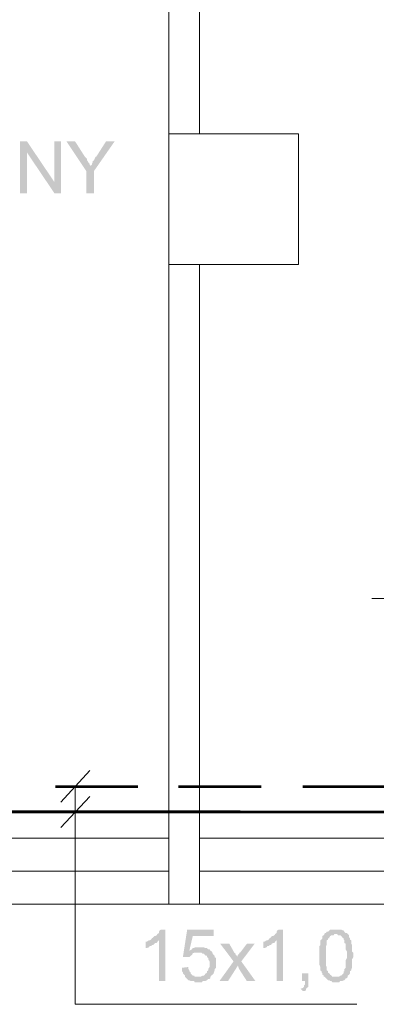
# Model space of a CAD drawing. Header units: millimetres. Extents: x 16 to 647, y 3 to 417.
# Tile 16 of 80: x 274 to 287, y 37 to 75. Entities that reach past the tile are written whole.
import ezdxf

# ---------------------------------------------------------------- set-up
doc = ezdxf.new("R2010")
doc.units = ezdxf.units.MM
doc.header["$MEASUREMENT"] = 0
doc.layers.get('0').update_dxf_attribs({"linetype": 'CONTINUOUS'})

msp = doc.modelspace()

# ---------------------------------------------------------------- hatches: boundary and pattern name
for points in [[(273.844, 69.876), (273.579, 69.876), (273.579, 67.874), (273.844, 67.874), (273.844, 69.446)], [(273.844, 69.876), (273.844, 69.446), (274.903, 67.874), (274.903, 68.304)], [(274.903, 69.876), (274.903, 67.874), (275.151, 67.874), (275.151, 69.876)], [(275.697, 69.876), (275.366, 69.876), (276.127, 68.735), (276.292, 68.933), (276.276, 68.95), (276.259, 68.983), (276.259, 69.016), (276.21, 69.066), (276.16, 69.148), (276.16, 69.198), (276.127, 69.231), (276.077, 69.281)], [(277.219, 69.876), (276.888, 69.876), (276.508, 69.281), (276.491, 69.297), (276.458, 69.231), (276.425, 69.148), (276.375, 69.115), (276.375, 69.066), (276.342, 69.016), (276.342, 68.983), (276.292, 68.933), (276.127, 68.735), (276.127, 67.874), (276.425, 67.874), (276.425, 68.735)], [(279.171, 39.499), (279.006, 39.499), (278.956, 39.466), (278.923, 39.416), (278.923, 39.366), (278.874, 39.333), (278.84, 39.284), (278.791, 39.251), (278.758, 39.251), (278.708, 39.201), (278.658, 39.168), (278.625, 39.118), (278.576, 39.085), (278.923, 39.085), (278.923, 37.513), (279.171, 37.513)], [(281.041, 39.499), (280.015, 39.499), (279.85, 38.44), (280.098, 38.44), (280.148, 38.49), (280.197, 38.523), (280.23, 38.572), (280.214, 38.589), (280.28, 38.605), (280.445, 38.605), (280.958, 38.655), (280.942, 38.672), (280.909, 38.688), (280.098, 38.688), (280.23, 39.251), (281.041, 39.251)], [(283.705, 39.499), (283.539, 39.499), (283.49, 39.466), (283.457, 39.416), (283.457, 39.366), (283.407, 39.333), (283.374, 39.284), (283.324, 39.251), (283.275, 39.251), (283.242, 39.201), (283.192, 39.168), (283.159, 39.118), (283.109, 39.085), (283.457, 39.085), (283.457, 37.513), (283.705, 37.513)], [(285.74, 39.499), (285.525, 39.499), (285.492, 39.466), (285.442, 39.416), (285.392, 39.416), (285.359, 39.366), (285.31, 39.366), (285.31, 39.333), (285.79, 39.333), (285.823, 39.284), (285.905, 39.284), (285.955, 39.251), (285.988, 39.201), (286.038, 39.168), (286.038, 39.118), (286.071, 39.085), (286.071, 38.986), (286.12, 38.953), (286.12, 38.738), (286.17, 38.655), (286.17, 38.49), (286.17, 38.407), (286.12, 38.308), (286.12, 38.026), (286.071, 37.977), (286.071, 37.894), (286.038, 37.894), (286.038, 37.811), (285.988, 37.762), (285.955, 37.728), (285.905, 37.728), (285.872, 37.679), (285.31, 37.679), (285.359, 37.629), (285.392, 37.596), (285.442, 37.546), (285.492, 37.546), (285.525, 37.513), (285.574, 37.513), (285.608, 37.464), (285.872, 37.464), (285.905, 37.513), (285.988, 37.513), (286.038, 37.546), (286.071, 37.546), (286.12, 37.596), (286.104, 37.613), (286.17, 37.629), (286.203, 37.679), (286.203, 37.728), (286.253, 37.762), (286.286, 37.811), (286.286, 37.894), (286.336, 37.927), (286.336, 37.977), (286.369, 38.026), (286.369, 38.357), (286.418, 38.44), (286.418, 38.605), (286.369, 38.655), (286.369, 38.903), (286.336, 38.953), (286.336, 39.085), (286.286, 39.118), (286.286, 39.168), (286.253, 39.201), (286.253, 39.284), (286.236, 39.3), (286.203, 39.333), (286.17, 39.366), (286.12, 39.366), (286.071, 39.416), (286.038, 39.466), (286.021, 39.466), (285.955, 39.499), (285.823, 39.499)], [(285.31, 39.333), (285.277, 39.284), (285.227, 39.251), (285.227, 39.168), (285.194, 39.118), (285.144, 39.085), (285.144, 38.903), (285.111, 38.87), (285.111, 38.142), (285.144, 38.059), (285.144, 37.927), (285.194, 37.894), (285.194, 37.844), (285.227, 37.811), (285.227, 37.762), (285.277, 37.728), (285.277, 37.679), (285.74, 37.679), (285.608, 37.679), (285.574, 37.728), (285.525, 37.762), (285.492, 37.811), (285.442, 37.844), (285.442, 37.894), (285.426, 37.91), (285.392, 37.927), (285.392, 38.059), (285.359, 38.109), (285.359, 38.87), (285.392, 38.903), (285.392, 39.085), (285.442, 39.118), (285.442, 39.168), (285.492, 39.168), (285.492, 39.201), (285.525, 39.251), (285.574, 39.284), (285.657, 39.284), (285.69, 39.333), (285.74, 39.333)], [(278.576, 39.085), (278.543, 39.085), (278.46, 39.036), (278.41, 39.036), (278.41, 38.787), (278.46, 38.787), (278.543, 38.82), (278.576, 38.87), (278.625, 38.87), (278.658, 38.903), (278.708, 38.903), (278.758, 38.953), (278.791, 38.986), (278.84, 38.986), (278.874, 39.036), (278.923, 39.085)], [(280.495, 38.82), (280.313, 38.82), (280.28, 38.787), (280.23, 38.787), (280.197, 38.738), (280.098, 38.688), (280.909, 38.688), (280.876, 38.738), (280.826, 38.738), (280.776, 38.787), (280.694, 38.787), (280.66, 38.82), (280.578, 38.82)], [(281.637, 38.953), (281.289, 38.953), (281.802, 38.274), (281.968, 38.109), (282.017, 37.977), (282.315, 37.513), (282.646, 37.513), (282.1, 38.274), (281.934, 38.44), (281.934, 38.49), (281.885, 38.523), (281.885, 38.572), (281.835, 38.605)], [(282.613, 38.953), (282.315, 38.953), (282.05, 38.605), (282.034, 38.622), (282.017, 38.572), (281.968, 38.523), (281.934, 38.44), (282.1, 38.274)], [(283.109, 39.085), (283.076, 39.085), (282.993, 39.036), (282.944, 39.036), (282.944, 38.787), (282.993, 38.787), (283.076, 38.82), (283.109, 38.87), (283.159, 38.87), (283.192, 38.903), (283.242, 38.903), (283.275, 38.953), (283.324, 38.986), (283.374, 38.986), (283.407, 39.036), (283.457, 39.085)], [(280.958, 38.655), (280.445, 38.605), (280.578, 38.605), (280.611, 38.572), (280.66, 38.572), (280.694, 38.523), (280.743, 38.49), (280.776, 38.49), (280.776, 38.44), (280.826, 38.407), (280.826, 38.357), (280.876, 38.274), (280.876, 38.059), (280.826, 37.977), (280.826, 37.927), (280.776, 37.894), (280.776, 37.844), (280.743, 37.811), (280.727, 37.811), (280.694, 37.762), (280.66, 37.728), (280.611, 37.728), (280.528, 37.679), (280.445, 37.679), (280.909, 37.679), (280.958, 37.728), (280.942, 37.728), (280.991, 37.762), (281.041, 37.811), (281.041, 37.844), (281.074, 37.927), (281.074, 37.977), (281.124, 38.026), (281.124, 38.407), (281.074, 38.44), (281.074, 38.49), (281.041, 38.523), (280.991, 38.572), (280.991, 38.605)], [(280.065, 38.059), (279.817, 38.026), (279.817, 37.894), (279.85, 37.844), (279.85, 37.811), (279.899, 37.762), (279.932, 37.728), (279.932, 37.679), (279.982, 37.629), (280.015, 37.596), (280.065, 37.546), (280.098, 37.546), (280.148, 37.513), (280.28, 37.513), (280.313, 37.464), (280.578, 37.464), (280.611, 37.513), (280.694, 37.513), (280.776, 37.546), (280.826, 37.596), (280.876, 37.596), (280.909, 37.629), (280.909, 37.679), (280.313, 37.679), (280.28, 37.728), (280.23, 37.728), (280.197, 37.762), (280.148, 37.811), (280.148, 37.844), (280.098, 37.894), (280.098, 37.927), (280.065, 37.977)], [(281.802, 38.274), (281.256, 37.513), (281.587, 37.513), (281.968, 38.109)], [(284.681, 37.811), (284.433, 37.811), (284.433, 37.513), (284.549, 37.513), (284.549, 37.381), (284.516, 37.348), (284.516, 37.298), (284.466, 37.249), (284.383, 37.216), (284.466, 37.133), (284.549, 37.133), (284.598, 37.166), (284.598, 37.216), (284.631, 37.249), (284.681, 37.298), (284.681, 37.513)]]:
    msp.add_hatch(color=7).paths.add_polyline_path(points)

# ---------------------------------------------------------------- linework, layer by layer
at = {"color": 252, "linetype": 'Continuous', "lineweight": 18, "true_color": 0x989898}
for points in [[(279.304, 75.849), (280.495, 75.849), (280.495, 70.174)], [(279.304, 75.849), (279.304, 40.475)], [(280.495, 65.128), (280.495, 40.475)], [(252.285, 43.023), (279.304, 43.023)], [(280.495, 43.023), (310.393, 43.023)], [(279.304, 41.749), (252.285, 41.749)], [(310.393, 41.749), (280.495, 41.749)], [(406.24, 40.475), (159.73, 40.475)]]:
    msp.add_lwpolyline(points, dxfattribs=at)
msp.add_lwpolyline([(279.304, 70.174), (279.304, 65.128), (284.3, 65.128), (284.3, 70.174)], close=True, dxfattribs=at)
at = {"color": 7, "linetype": 'Continuous', "lineweight": 53}
for points in [[(282.05, 44.032), (163.75, 44.032), (163.75, 63.258)], [(274.936, 45.008), (278.112, 45.008)], [(279.684, 45.008), (282.861, 45.008)], [(284.466, 45.008), (287.643, 45.008)], [(194.839, 44.032), (316.779, 44.032)]]:
    msp.add_lwpolyline(points, dxfattribs=at)
at = {"color": 7, "linetype": 'Continuous', "lineweight": 20}
for points in [[(287.13, 52.255), (306.571, 52.255), (306.571, 52.255)], [(275.151, 44.413), (276.259, 45.637)], [(275.697, 36.62), (275.697, 45.008)], [(275.151, 43.437), (276.259, 44.628)], [(286.551, 36.62), (275.697, 36.62)]]:
    msp.add_lwpolyline(points, dxfattribs=at)

doc.saveas('drawing.dxf')
